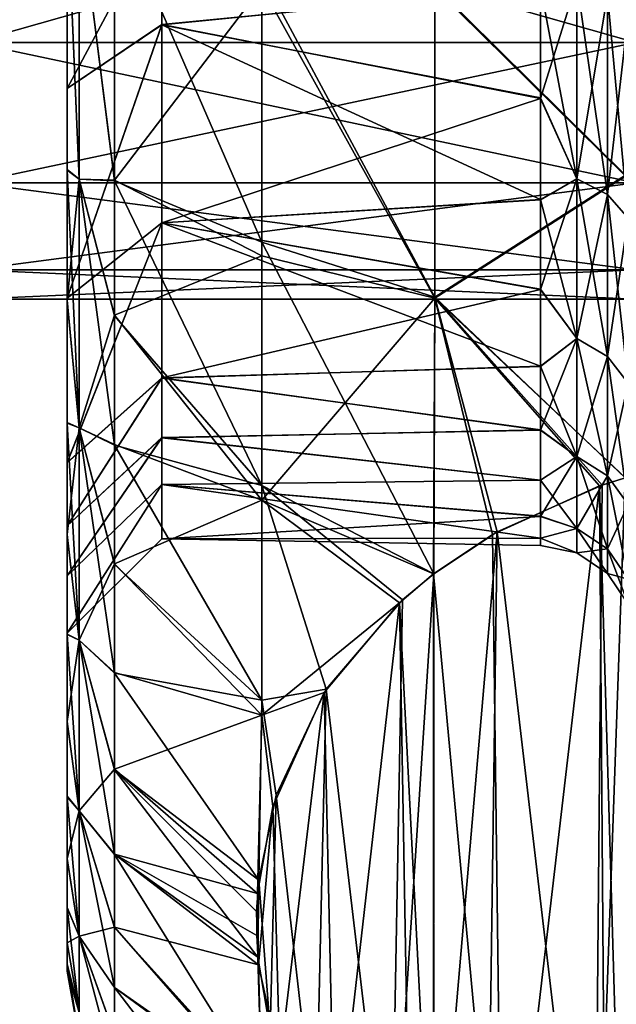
# Model space of a CAD drawing. Header units: metres. Extents: x -62 to 150, y -92 to 92.
# Tile 35 of 256: x -41.49 to -38.34, y -70.82 to -65.62. Entities that reach past the tile are written whole.
import ezdxf

# ---------------------------------------------------------------- set-up
doc = ezdxf.new("R2010")
doc.units = ezdxf.units.M
doc.layers.add('solid_500615', color=7, linetype='CONTINUOUS')

msp = doc.modelspace()

# ---------------------------------------------------------------- linework, layer by layer
at = {"layer": 'solid_500615'}
for points in [[(-38.294262, -64.697716, -19.169645), (-38.291553, -66.444435, -18.33078), (-39.297558, -65.446236, -18.48382)], [(-39.297558, -65.456299, 4.139678), (-38.291553, -66.450523, 3.987972), (-38.291473, -64.700623, 4.830354)], [(-38.239399, -64.75103, -1.893605), (-41.739399, -64.75103, -1.893605), (-41.739399, -65.744019, -2.996371)], [(-38.239399, -64.75103, -1.893605), (-41.739399, -65.744019, -2.996371), (-38.239399, -65.744019, -2.996371)], [(-38.239399, -65.744019, -11.342921), (-41.739399, -65.744019, -11.342921), (-41.739399, -64.75103, -12.445687)], [(-38.239399, -64.75103, -12.445687), (-38.239399, -65.744019, -11.342921), (-41.739399, -64.75103, -12.445687)], [(-41.239399, -65.987007, -0.584403), (-41.239399, -66.415123, 1.326333), (-41.239399, -64.974174, 2.243195)], [(-41.174816, -66.465225, 1.728978), (-41.239399, -64.974174, 2.243195), (-41.239399, -66.415123, 1.326333)], [(-41.239399, -65.351807, -0.05854), (-41.239399, -65.987007, -0.584403), (-41.239399, -64.974174, 2.243195)], [(-41.174816, -64.993576, 2.630806), (-41.239399, -64.974174, 2.243195), (-41.174816, -66.465225, 1.728978)], [(-41.239399, -65.351089, -14.281281), (-41.239399, -64.977432, -16.580759), (-41.239399, -66.418549, -15.663033)], [(-41.174816, -66.465225, -16.06827), (-41.239399, -66.418549, -15.663033), (-41.239399, -64.977432, -16.580759)], [(-41.174816, -66.465225, -16.06827), (-41.239399, -64.977432, -16.580759), (-41.174816, -64.993576, -16.970098)], [(-41.174816, -64.993576, -16.970098), (-40.989399, -65.006218, -17.308203), (-40.989399, -66.474457, -16.439703)], [(-41.174816, -66.465225, -16.06827), (-41.174816, -64.993576, -16.970098), (-40.989399, -66.474457, -16.439703)], [(-41.174816, -64.993576, 2.630806), (-40.989399, -66.470787, 2.10297), (-40.989399, -65.002815, 2.970588)], [(-41.174816, -64.993576, 2.630806), (-41.174816, -66.465225, 1.728978), (-40.989399, -66.470787, 2.10297)], [(-40.211205, -65.45005, 3.544886), (-40.989399, -65.002815, 2.970588), (-40.989399, -66.470787, 2.10297)], [(-40.211205, -66.798744, -17.08334), (-40.989399, -66.474457, -16.439703), (-40.989399, -65.006218, -17.308203)], [(-40.211205, -65.388863, -17.915085), (-40.211205, -66.798744, -17.08334), (-40.989399, -65.006218, -17.308203)], [(-40.739399, -65.05088, -13.881474), (-41.239399, -65.351089, -14.281281), (-41.239399, -65.986404, -13.755435)], [(-40.739399, -65.05088, -13.881474), (-41.239399, -65.986404, -13.755435), (-40.739399, -65.650002, -13.385549)], [(-40.739395, -65.051613, -0.458369), (-41.239399, -65.987007, -0.584403), (-41.239399, -65.351807, -0.05854)], [(-40.739399, -65.650635, -0.954314), (-41.239399, -65.987007, -0.584403), (-40.739395, -65.051613, -0.458369)], [(-38.739399, -65.453789, -13.558402), (-40.739399, -65.05088, -13.881474), (-40.739399, -65.650002, -13.385549)], [(-38.739399, -65.450615, -0.778185), (-40.739399, -65.650635, -0.954314), (-40.739395, -65.051613, -0.458369)], [(-41.239399, -65.986404, -13.755435), (-41.239399, -65.351089, -14.281281), (-41.239399, -66.418549, -15.663033)], [(-39.297558, -67.089371, -17.533667), (-40.211205, -66.798744, -17.08334), (-40.211205, -65.388863, -17.915085)], [(-39.297558, -65.446236, -18.48382), (-39.297558, -67.089371, -17.533667), (-40.211205, -65.388863, -17.915085)], [(-38.548058, -65.423882, -13.633575), (-38.739399, -65.453789, -13.558402), (-38.739399, -66.039963, -13.007356)], [(-38.548058, -66.463928, -12.593527), (-38.548058, -65.423882, -13.633575), (-38.739399, -66.039963, -13.007356)], [(-38.548058, -65.423882, -0.705717), (-38.548058, -66.463928, -1.745765), (-38.739399, -65.450615, -0.778185)], [(-38.385708, -65.493637, -13.71671), (-38.548058, -65.423882, -13.633575), (-38.548058, -66.463928, -12.593527)], [(-38.385708, -66.547066, -1.676007), (-38.548058, -66.463928, -1.745765), (-38.548058, -65.423882, -0.705717)], [(-38.385708, -65.493637, -0.622582), (-38.385708, -66.547066, -1.676007), (-38.548058, -65.423882, -0.705717)], [(-40.211205, -66.870369, 2.694546), (-40.211205, -65.45005, 3.544886), (-40.989399, -66.470787, 2.10297)], [(-38.739399, -65.450615, -0.778185), (-38.739399, -66.036987, -1.328862), (-40.739399, -65.650635, -0.954314)], [(-38.739399, -66.039963, -13.007356), (-38.739399, -65.453789, -13.558402), (-40.739399, -65.650002, -13.385549)], [(-39.297558, -67.094391, 3.190933), (-40.211205, -65.45005, 3.544886), (-40.211205, -66.870369, 2.694546)], [(-39.297558, -65.456299, 4.139678), (-40.211205, -65.45005, 3.544886), (-39.297558, -67.094391, 3.190933)], [(-38.291553, -66.444435, -18.33078), (-39.297558, -67.089371, -17.533667), (-39.297558, -65.446236, -18.48382)], [(-39.297558, -65.456299, 4.139678), (-39.297558, -67.094391, 3.190933), (-38.291553, -66.450523, 3.987972)], [(-38.548058, -66.463928, -1.745765), (-38.739399, -66.036987, -1.328862), (-38.739399, -65.450615, -0.778185)], [(-38.385708, -66.547066, -12.663285), (-38.385708, -65.493637, -13.71671), (-38.548058, -66.463928, -12.593527)], [(-38.277309, -65.598053, -13.841144), (-38.385708, -65.493637, -13.71671), (-38.385708, -66.547066, -12.663285)], [(-38.277309, -66.671494, -1.571595), (-38.385708, -66.547066, -1.676007), (-38.385708, -65.493637, -0.622582)], [(-38.277309, -65.598053, -0.498149), (-38.277309, -66.671494, -1.571595), (-38.385708, -65.493637, -0.622582)], [(-38.277309, -66.671494, -12.767696), (-38.277309, -65.598053, -13.841144), (-38.385708, -66.547066, -12.663285)], [(-40.739399, -65.650002, -13.385549), (-41.239399, -65.986404, -13.755435), (-41.239399, -67.0942, -12.543798)], [(-40.739399, -65.650002, -13.385549), (-41.239399, -67.0942, -12.543798), (-40.739403, -66.695992, -12.241503)], [(-40.739399, -65.650635, -0.954314), (-41.239399, -67.094673, -1.796121), (-41.239399, -65.987007, -0.584403)], [(-40.739403, -66.696487, -2.09845), (-41.239399, -67.094673, -1.796121), (-40.739399, -65.650635, -0.954314)], [(-38.739399, -66.039963, -13.007356), (-40.739399, -65.650002, -13.385549), (-40.739403, -66.695992, -12.241503)], [(-38.739399, -66.572456, -1.938698), (-40.739403, -66.696487, -2.09845), (-40.739399, -65.650635, -0.954314)], [(-38.739399, -66.036987, -1.328862), (-38.739399, -66.572456, -1.938698), (-40.739399, -65.650635, -0.954314)], [(-38.239399, -65.744019, -2.996371), (-41.739399, -65.744019, -2.996371), (-41.739399, -66.485962, -4.281537)], [(-38.239399, -65.744019, -2.996371), (-41.739399, -66.485962, -4.281537), (-38.239399, -66.485962, -4.281537)], [(-38.239399, -66.485962, -10.057755), (-41.739399, -66.485962, -10.057755), (-41.739399, -65.744019, -11.342921)], [(-38.239399, -65.744019, -11.342921), (-38.239399, -66.485962, -10.057755), (-41.739399, -65.744019, -11.342921)], [(-41.239399, -67.0942, -12.543798), (-41.239399, -65.986404, -13.755435), (-41.239399, -66.418549, -15.663033)], [(-41.239399, -65.987007, -0.584403), (-41.239399, -67.094673, -1.796121), (-41.239399, -66.415123, 1.326333)], [(-38.739399, -66.575142, -12.397222), (-38.739399, -66.039963, -13.007356), (-40.739403, -66.695992, -12.241503)], [(-38.548058, -66.463928, -1.745765), (-38.739399, -66.572456, -1.938698), (-38.739399, -66.036987, -1.328862)], [(-38.548058, -66.463928, -12.593527), (-38.739399, -66.039963, -13.007356), (-38.739399, -66.575142, -12.397222)], [(-41.239399, -67.094673, -1.796121), (-41.239399, -67.104652, 0.757444), (-41.239399, -66.415123, 1.326333)], [(-41.174816, -66.465225, 1.728978), (-41.239399, -66.415123, 1.326333), (-41.239399, -67.104652, 0.757444)], [(-41.239399, -67.0942, -12.543798), (-41.239399, -66.418549, -15.663033), (-41.239399, -67.107964, -15.093772)], [(-41.174816, -67.777679, -14.947329), (-41.239399, -67.107964, -15.093772), (-41.239399, -66.418549, -15.663033)], [(-41.174816, -67.777679, -14.947329), (-41.239399, -66.418549, -15.663033), (-41.174816, -66.465225, -16.06827)], [(-41.174816, -66.465225, 1.728978), (-41.239399, -67.104652, 0.757444), (-41.174816, -67.777679, 0.608037)], [(-41.174816, -66.465225, -16.06827), (-40.989399, -66.474457, -16.439703), (-40.989399, -67.187325, -15.898612)], [(-41.174816, -66.465225, -16.06827), (-40.989399, -67.187325, -15.898612), (-40.989399, -67.869667, -15.288812)], [(-41.174816, -67.777679, -14.947329), (-41.174816, -66.465225, -16.06827), (-40.989399, -67.869667, -15.288812)], [(-41.174816, -66.465225, 1.728978), (-40.989399, -67.183716, 1.562295), (-40.989399, -66.470787, 2.10297)], [(-41.174816, -66.465225, 1.728978), (-41.174816, -67.777679, 0.608037), (-40.989399, -67.183716, 1.562295)], [(-40.211205, -66.870369, 2.694546), (-40.989399, -66.470787, 2.10297), (-40.989399, -67.183716, 1.562295)], [(-38.291553, -66.444435, -18.33078), (-38.293022, -68.042015, -17.240469), (-39.297558, -67.089371, -17.533667)], [(-39.297558, -67.094391, 3.190933), (-38.29158, -68.041939, 2.901313), (-38.291553, -66.450523, 3.987972)], [(-38.548058, -66.463928, -12.593527), (-38.739399, -66.575142, -12.397222), (-38.739399, -67.047913, -11.739872)], [(-38.548058, -67.307571, -11.388676), (-38.548058, -66.463928, -12.593527), (-38.739399, -67.047913, -11.739872)], [(-38.548058, -66.463928, -1.745765), (-38.548058, -67.307571, -2.950616), (-38.739399, -66.572456, -1.938698)], [(-38.385708, -66.547066, -12.663285), (-38.548058, -66.463928, -12.593527), (-38.548058, -67.307571, -11.388676)], [(-38.385708, -67.401558, -2.896353), (-38.548058, -67.307571, -2.950616), (-38.548058, -66.463928, -1.745765)], [(-38.385708, -66.547066, -1.676007), (-38.385708, -67.401558, -2.896353), (-38.548058, -66.463928, -1.745765)], [(-38.239399, -66.485962, -4.281537), (-41.739399, -66.485962, -4.281537), (-41.739399, -66.944839, -5.693822)], [(-38.239399, -66.485962, -4.281537), (-41.739399, -66.944839, -5.693822), (-38.239399, -66.944839, -5.693822)], [(-38.239399, -66.944839, -8.64547), (-41.739399, -66.944839, -8.64547), (-41.739399, -66.485962, -10.057755)], [(-38.239399, -66.485962, -10.057755), (-38.239399, -66.944839, -8.64547), (-41.739399, -66.485962, -10.057755)], [(-40.211205, -68.082558, -16.067766), (-40.989399, -67.187325, -15.898612), (-40.989399, -66.474457, -16.439703)], [(-40.211205, -66.798744, -17.08334), (-40.211205, -68.082558, -16.067766), (-40.989399, -66.474457, -16.439703)], [(-38.739399, -66.572456, -1.938698), (-38.739399, -67.04557, -2.595819), (-40.739403, -66.696487, -2.09845)], [(-38.739399, -67.047913, -11.739872), (-38.739399, -66.575142, -12.397222), (-40.739403, -66.695992, -12.241503)], [(-38.548058, -67.307571, -2.950616), (-38.739399, -67.04557, -2.595819), (-38.739399, -66.572456, -1.938698)], [(-38.385708, -67.401558, -11.442939), (-38.385708, -66.547066, -12.663285), (-38.548058, -67.307571, -11.388676)], [(-38.277309, -66.671494, -12.767696), (-38.385708, -66.547066, -12.663285), (-38.385708, -67.401558, -11.442939)], [(-38.277309, -67.542236, -2.815135), (-38.385708, -67.401558, -2.896353), (-38.385708, -66.547066, -1.676007)], [(-38.277309, -66.671494, -1.571595), (-38.277309, -67.542236, -2.815135), (-38.385708, -66.547066, -1.676007)], [(-38.277309, -67.542236, -11.524157), (-38.277309, -66.671494, -12.767696), (-38.385708, -67.401558, -11.442939)], [(-40.739403, -66.695992, -12.241503), (-41.239399, -67.0942, -12.543798), (-41.239399, -67.962181, -11.145976)], [(-40.739403, -66.695992, -12.241503), (-41.239399, -67.962181, -11.145976), (-40.739399, -67.515091, -10.922436)], [(-40.739403, -66.696487, -2.09845), (-41.239399, -67.962555, -3.194061), (-41.239399, -67.094673, -1.796121)], [(-40.739399, -67.51548, -3.417641), (-41.239399, -67.962555, -3.194061), (-40.739403, -66.696487, -2.09845)], [(-38.739399, -67.047913, -11.739872), (-40.739403, -66.695992, -12.241503), (-40.739399, -67.515091, -10.922436)], [(-38.739399, -67.452019, -3.293118), (-40.739399, -67.51548, -3.417641), (-40.739403, -66.696487, -2.09845)], [(-38.739399, -67.04557, -2.595819), (-38.739399, -67.452019, -3.293118), (-40.739403, -66.696487, -2.09845)], [(-39.303841, -68.548279, -16.363586), (-40.211205, -68.082558, -16.067766), (-40.211205, -66.798744, -17.08334)], [(-39.297558, -67.089371, -17.533667), (-39.303841, -68.548279, -16.363586), (-40.211205, -66.798744, -17.08334)], [(-40.211205, -68.1604, 1.657142), (-40.211205, -66.870369, 2.694546), (-40.989399, -67.183716, 1.562295)], [(-39.297558, -67.094391, 3.190933), (-40.211205, -66.870369, 2.694546), (-40.211205, -68.1604, 1.657142)], [(-38.239399, -66.944839, -5.693822), (-41.739399, -66.944839, -5.693822), (-41.739399, -67.099998, -7.169646)], [(-38.239399, -67.099998, -7.169646), (-41.739399, -67.099998, -7.169646), (-41.739399, -66.944839, -8.64547)], [(-38.239399, -66.944839, -5.693822), (-41.739399, -67.099998, -7.169646), (-38.239399, -67.099998, -7.169646)], [(-38.239399, -66.944839, -8.64547), (-38.239399, -67.099998, -7.169646), (-41.739399, -66.944839, -8.64547)], [(-41.239399, -67.0942, -12.543798), (-41.239399, -67.107964, -15.093772), (-41.239399, -67.753937, -14.463952)], [(-41.239399, -67.962181, -11.145976), (-41.239399, -67.0942, -12.543798), (-41.239399, -67.753937, -14.463952)], [(-41.239399, -67.094673, -1.796121), (-41.239399, -67.962555, -3.194061), (-41.239399, -67.104652, 0.757444)], [(-38.739399, -67.453987, -11.042386), (-38.739399, -67.047913, -11.739872), (-40.739399, -67.515091, -10.922436)], [(-39.297558, -67.094391, 3.190933), (-40.211205, -68.1604, 1.657142), (-39.304932, -68.549011, 2.023032)], [(-39.297558, -67.094391, 3.190933), (-39.304932, -68.549011, 2.023032), (-38.993717, -68.340569, 2.384059)], [(-38.968975, -68.32663, -16.747501), (-39.303841, -68.548279, -16.363586), (-39.297558, -67.089371, -17.533667)], [(-38.41515, -68.080482, -17.17384), (-38.968975, -68.32663, -16.747501), (-39.297558, -67.089371, -17.533667)], [(-38.293022, -68.042015, -17.240469), (-38.41515, -68.080482, -17.17384), (-39.297558, -67.089371, -17.533667)], [(-39.297558, -67.094391, 3.190933), (-38.428371, -68.08535, 2.826123), (-38.29158, -68.041939, 2.901313)], [(-39.297558, -67.094391, 3.190933), (-38.993717, -68.340569, 2.384059), (-38.428371, -68.08535, 2.826123)], [(-38.548058, -67.307571, -2.950616), (-38.739399, -67.452019, -3.293118), (-38.739399, -67.04557, -2.595819)], [(-38.548058, -67.307571, -11.388676), (-38.739399, -67.047913, -11.739872), (-38.739399, -67.453987, -11.042386)], [(-41.239399, -67.962555, -3.194061), (-41.239399, -67.750854, 0.12793), (-41.239399, -67.104652, 0.757444)], [(-41.174816, -67.777679, 0.608037), (-41.239399, -67.104652, 0.757444), (-41.239399, -67.750854, 0.12793)], [(-41.174816, -67.777679, -14.947329), (-41.239399, -67.753937, -14.463952), (-41.239399, -67.107964, -15.093772)], [(-41.174816, -67.777679, 0.608037), (-40.989399, -67.866234, 0.952844), (-40.989399, -67.183716, 1.562295)], [(-40.211205, -68.1604, 1.657142), (-40.989399, -67.183716, 1.562295), (-40.989399, -67.866234, 0.952844)], [(-40.211205, -68.082558, -16.067766), (-40.989399, -67.869667, -15.288812), (-40.989399, -67.187325, -15.898612)], [(-38.548058, -67.307571, -11.388676), (-38.739399, -67.453987, -11.042386), (-38.739399, -67.790222, -10.31169)], [(-38.548058, -67.929184, -10.055633), (-38.548058, -67.307571, -11.388676), (-38.739399, -67.790222, -10.31169)], [(-38.548058, -67.307571, -2.950616), (-38.548058, -67.929184, -4.283659), (-38.739399, -67.452019, -3.293118)], [(-38.385708, -67.401558, -11.442939), (-38.548058, -67.307571, -11.388676), (-38.548058, -67.929184, -10.055633)], [(-38.385708, -68.031166, -4.246542), (-38.548058, -67.929184, -4.283659), (-38.548058, -67.307571, -2.950616)], [(-38.385708, -67.401558, -2.896353), (-38.385708, -68.031166, -4.246542), (-38.548058, -67.307571, -2.950616)], [(-38.385708, -68.031166, -10.092751), (-38.385708, -67.401558, -11.442939), (-38.548058, -67.929184, -10.055633)], [(-38.277309, -67.542236, -11.524157), (-38.385708, -67.401558, -11.442939), (-38.385708, -68.031166, -10.092751)], [(-38.277309, -68.1838, -4.190985), (-38.385708, -68.031166, -4.246542), (-38.385708, -67.401558, -2.896353)], [(-38.277309, -67.542236, -2.815135), (-38.277309, -68.1838, -4.190985), (-38.385708, -67.401558, -2.896353)], [(-38.739399, -67.452019, -3.293118), (-38.739399, -67.788628, -4.023658), (-40.739399, -67.51548, -3.417641)], [(-38.739399, -67.790222, -10.31169), (-38.739399, -67.453987, -11.042386), (-40.739399, -67.515091, -10.922436)], [(-38.548058, -67.929184, -4.283659), (-38.739399, -67.788628, -4.023658), (-38.739399, -67.452019, -3.293118)], [(-40.739399, -67.515091, -10.922436), (-41.239399, -67.962181, -11.145976), (-41.239399, -68.296173, -10.391995)], [(-40.739399, -67.515091, -10.922436), (-41.239399, -68.296173, -10.391995), (-40.739399, -67.830147, -10.21083)], [(-40.739399, -67.51548, -3.417641), (-41.239399, -68.296478, -3.948079), (-41.239399, -67.962555, -3.194061)], [(-40.739399, -67.830467, -4.129287), (-41.239399, -68.296478, -3.948079), (-40.739399, -67.51548, -3.417641)], [(-38.739399, -67.790222, -10.31169), (-40.739399, -67.515091, -10.922436), (-40.739399, -67.830147, -10.21083)], [(-38.739399, -67.788628, -4.023658), (-40.739399, -67.830467, -4.129287), (-40.739399, -67.51548, -3.417641)], [(-38.277309, -68.1838, -10.148307), (-38.277309, -67.542236, -11.524157), (-38.385708, -68.031166, -10.092751)], [(-41.239399, -68.296478, -3.948079), (-41.239399, -68.340706, -0.554613), (-41.239399, -67.750854, 0.12793)], [(-41.174816, -67.777679, 0.608037), (-41.239399, -67.750854, 0.12793), (-41.239399, -68.340706, -0.554613)], [(-41.239399, -67.962555, -3.194061), (-41.239399, -68.296478, -3.948079), (-41.239399, -67.750854, 0.12793)], [(-41.239399, -67.962181, -11.145976), (-41.239399, -67.753937, -14.463952), (-41.239399, -68.343475, -13.781188)], [(-41.174816, -68.898621, -13.634875), (-41.239399, -68.343475, -13.781188), (-41.239399, -67.753937, -14.463952)], [(-41.174816, -68.898621, -13.634875), (-41.239399, -67.753937, -14.463952), (-41.174816, -67.777679, -14.947329)], [(-41.174816, -67.777679, 0.608037), (-41.239399, -68.340706, -0.554613), (-41.174816, -68.898621, -0.704417)], [(-41.174816, -67.777679, -14.947329), (-40.989399, -67.869667, -15.288812), (-40.989399, -68.499657, -14.62675)], [(-41.174816, -67.777679, -14.947329), (-40.989399, -68.499657, -14.62675), (-40.989399, -69.073158, -13.917257)], [(-41.174816, -68.898621, -13.634875), (-41.174816, -67.777679, -14.947329), (-40.989399, -69.073158, -13.917257)], [(-41.174816, -67.777679, 0.608037), (-40.989399, -68.49649, 0.291059), (-40.989399, -67.866234, 0.952844)], [(-41.174816, -67.777679, 0.608037), (-41.174816, -68.898621, -0.704417), (-40.989399, -68.49649, 0.291059)], [(-38.739399, -67.788628, -4.023658), (-38.739399, -68.053848, -4.783126), (-40.739399, -67.830467, -4.129287)], [(-38.739399, -68.055061, -9.552088), (-38.739399, -67.790222, -10.31169), (-40.739399, -67.830147, -10.21083)], [(-38.548058, -67.929184, -4.283659), (-38.739399, -68.053848, -4.783126), (-38.739399, -67.788628, -4.023658)], [(-38.548058, -67.929184, -10.055633), (-38.739399, -67.790222, -10.31169), (-38.739399, -68.055061, -9.552088)], [(-40.739399, -67.830147, -10.21083), (-41.239399, -68.296173, -10.391995), (-41.239399, -68.558762, -9.610106)], [(-40.739399, -67.830147, -10.21083), (-41.239399, -68.558762, -9.610106), (-40.739399, -68.077934, -9.47333)], [(-40.739399, -67.830467, -4.129287), (-41.239399, -68.55899, -4.729984), (-41.239399, -68.296478, -3.948079)], [(-40.739399, -68.078178, -4.866807), (-41.239399, -68.55899, -4.729984), (-40.739399, -67.830467, -4.129287)], [(-40.211205, -68.1604, 1.657142), (-40.989399, -67.866234, 0.952844), (-40.989399, -68.49649, 0.291059)], [(-40.211205, -69.216492, -14.887191), (-40.989399, -68.499657, -14.62675), (-40.989399, -67.869667, -15.288812)], [(-40.211205, -68.082558, -16.067766), (-40.211205, -69.216492, -14.887191), (-40.989399, -67.869667, -15.288812)], [(-38.739399, -68.055061, -9.552088), (-40.739399, -67.830147, -10.21083), (-40.739399, -68.077934, -9.47333)], [(-38.739399, -68.053848, -4.783126), (-40.739399, -68.078178, -4.866807), (-40.739399, -67.830467, -4.129287)], [(-41.239399, -68.296173, -10.391995), (-41.239399, -67.962181, -11.145976), (-41.239399, -68.343475, -13.781188)], [(-38.548058, -67.929184, -10.055633), (-38.739399, -68.055061, -9.552088), (-38.739399, -68.246109, -8.770156)], [(-38.548058, -68.309868, -8.6349), (-38.548058, -67.929184, -10.055633), (-38.739399, -68.246109, -8.770156)], [(-38.548058, -67.929184, -4.283659), (-38.548058, -68.309868, -5.704392), (-38.739399, -68.053848, -4.783126)], [(-38.385708, -68.031166, -10.092751), (-38.548058, -67.929184, -10.055633), (-38.548058, -68.309868, -8.6349)], [(-38.385708, -68.41674, -5.685547), (-38.548058, -68.309868, -5.704392), (-38.548058, -67.929184, -4.283659)], [(-38.385708, -68.031166, -4.246542), (-38.385708, -68.41674, -5.685547), (-38.548058, -67.929184, -4.283659)], [(-38.385708, -68.41674, -8.653745), (-38.385708, -68.031166, -10.092751), (-38.548058, -68.309868, -8.6349)], [(-38.277309, -68.1838, -10.148307), (-38.385708, -68.031166, -10.092751), (-38.385708, -68.41674, -8.653745)], [(-38.277309, -68.576714, -5.65734), (-38.385708, -68.41674, -5.685547), (-38.385708, -68.031166, -4.246542)], [(-38.277309, -68.1838, -4.190985), (-38.277309, -68.576714, -5.65734), (-38.385708, -68.031166, -4.246542)], [(-40.739399, -68.077934, -9.47333), (-41.239399, -68.558762, -9.610106), (-41.239399, -68.861877, -7.992277)], [(-40.739399, -68.077934, -9.47333), (-41.239399, -68.861877, -7.992277), (-40.739399, -68.364006, -7.946468)], [(-40.739399, -68.078178, -4.866807), (-41.239399, -68.861954, -6.347821), (-41.239399, -68.55899, -4.729984)], [(-40.739399, -68.364082, -6.393682), (-41.239399, -68.861954, -6.347821), (-40.739399, -68.078178, -4.866807)], [(-38.739399, -68.053848, -4.783126), (-38.739399, -68.2453, -5.564955), (-40.739399, -68.078178, -4.866807)], [(-38.739399, -68.246109, -8.770156), (-38.739399, -68.055061, -9.552088), (-40.739399, -68.077934, -9.47333)], [(-38.739399, -68.246109, -8.770156), (-40.739399, -68.077934, -9.47333), (-40.739399, -68.364006, -7.946468)], [(-38.739399, -68.361122, -6.362402), (-40.739399, -68.364082, -6.393682), (-40.739399, -68.078178, -4.866807)], [(-38.739399, -68.2453, -5.564955), (-38.739399, -68.361122, -6.362402), (-40.739399, -68.078178, -4.866807)], [(-39.871368, -69.158272, -15.307048), (-40.211205, -69.216492, -14.887191), (-40.211205, -68.082558, -16.067766)], [(-39.468266, -68.68634, -16.124466), (-39.871368, -69.158272, -15.307048), (-40.211205, -68.082558, -16.067766)], [(-39.303841, -68.548279, -16.363586), (-39.468266, -68.68634, -16.124466), (-40.211205, -68.082558, -16.067766)], [(-38.457378, -72.689407, -9.190949), (-38.968975, -68.32663, -16.747501), (-38.41515, -68.080482, -17.17384)], [(-38.548058, -68.309868, -5.704392), (-38.739399, -68.2453, -5.564955), (-38.739399, -68.053848, -4.783126)], [(-38.457378, -72.689407, -9.190949), (-38.41515, -68.080482, -17.17384), (-38.293022, -68.042015, -17.240469)], [(-38.457378, -72.689407, -9.190949), (-38.293022, -68.042015, -17.240469), (-38.292225, -72.742577, -9.098852)], [(-38.292648, -72.742599, -5.240471), (-38.29158, -68.041939, 2.901313), (-38.428371, -68.08535, 2.826123)], [(-38.940521, -72.474068, -4.775363), (-38.428371, -68.08535, 2.826123), (-38.993717, -68.340569, 2.384059)], [(-38.940521, -72.474068, -4.775363), (-38.393566, -72.711212, -5.186116), (-38.428371, -68.08535, 2.826123)], [(-38.393566, -72.711212, -5.186116), (-38.292648, -72.742599, -5.240471), (-38.428371, -68.08535, 2.826123)], [(-40.211205, -69.29567, 0.452346), (-40.211205, -68.1604, 1.657142), (-40.989399, -68.49649, 0.291059)], [(-39.484772, -68.701469, 1.758964), (-40.211205, -68.1604, 1.657142), (-40.211205, -69.29567, 0.452346)], [(-39.484772, -68.701469, 1.758964), (-39.304932, -68.549011, 2.023032), (-40.211205, -68.1604, 1.657142)], [(-38.277309, -68.576714, -8.681952), (-38.277309, -68.1838, -10.148307), (-38.385708, -68.41674, -8.653745)], [(-38.739399, -68.361534, -7.972644), (-38.739399, -68.246109, -8.770156), (-40.739399, -68.364006, -7.946468)], [(-38.548058, -68.309868, -5.704392), (-38.739399, -68.361122, -6.362402), (-38.739399, -68.2453, -5.564955)], [(-38.548058, -68.309868, -8.6349), (-38.739399, -68.246109, -8.770156), (-38.739399, -68.361534, -7.972644)], [(-41.239399, -68.558762, -9.610106), (-41.239399, -68.296173, -10.391995), (-41.239399, -68.343475, -13.781188)], [(-41.239399, -68.296478, -3.948079), (-41.239399, -68.55899, -4.729984), (-41.239399, -68.340706, -0.554613)], [(-41.239399, -68.861954, -6.347821), (-41.239399, -68.866684, -1.277543), (-41.239399, -68.340706, -0.554613)], [(-41.174816, -68.898621, -0.704417), (-41.239399, -68.340706, -0.554613), (-41.239399, -68.866684, -1.277543)], [(-41.239399, -68.55899, -4.729984), (-41.239399, -68.861954, -6.347821), (-41.239399, -68.340706, -0.554613)], [(-41.239399, -68.558762, -9.610106), (-41.239399, -68.343475, -13.781188), (-41.239399, -68.869133, -13.058067)], [(-41.174816, -68.898621, -13.634875), (-41.239399, -68.869133, -13.058067), (-41.239399, -68.343475, -13.781188)], [(-39.305275, -72.235336, -9.977427), (-39.303841, -68.548279, -16.363586), (-38.968975, -68.32663, -16.747501)], [(-39.305275, -72.235336, -9.977427), (-38.968975, -68.32663, -16.747501), (-39.025333, -72.425224, -9.648522)], [(-38.940521, -72.474068, -4.775363), (-38.993717, -68.340569, 2.384059), (-39.304932, -68.549011, 2.023032)], [(-39.025333, -72.425224, -9.648522), (-38.968975, -68.32663, -16.747501), (-38.457378, -72.689407, -9.190949)], [(-38.548058, -68.438057, -7.169646), (-38.548058, -68.309868, -8.6349), (-38.739399, -68.361534, -7.972644)], [(-38.548058, -68.309868, -5.704392), (-38.548058, -68.438057, -7.169646), (-38.739399, -68.361122, -6.362402)], [(-38.385708, -68.41674, -8.653745), (-38.548058, -68.309868, -8.6349), (-38.548058, -68.438057, -7.169646)], [(-38.385708, -68.546585, -7.169646), (-38.548058, -68.438057, -7.169646), (-38.548058, -68.309868, -5.704392)], [(-38.385708, -68.41674, -5.685547), (-38.385708, -68.546585, -7.169646), (-38.548058, -68.309868, -5.704392)], [(-40.739399, -68.364006, -7.946468), (-41.239399, -68.861877, -7.992277), (-40.739399, -68.364082, -6.393682)], [(-40.739399, -68.364082, -6.393682), (-41.239399, -68.861877, -7.992277), (-41.239399, -68.861954, -6.347821)], [(-38.739399, -68.361122, -6.362402), (-38.739399, -68.400002, -7.167512), (-40.739399, -68.364082, -6.393682)], [(-38.739399, -68.400002, -7.167512), (-38.739399, -68.361534, -7.972644), (-40.739399, -68.364006, -7.946468)], [(-38.739399, -68.400002, -7.167512), (-40.739399, -68.364006, -7.946468), (-40.739399, -68.364082, -6.393682)], [(-38.548058, -68.438057, -7.169646), (-38.739399, -68.400002, -7.167512), (-38.739399, -68.361122, -6.362402)], [(-38.548058, -68.438057, -7.169646), (-38.739399, -68.361534, -7.972644), (-38.739399, -68.400002, -7.167512)], [(-38.385708, -68.546585, -7.169646), (-38.385708, -68.41674, -8.653745), (-38.548058, -68.438057, -7.169646)], [(-38.277309, -68.576714, -8.681952), (-38.385708, -68.41674, -8.653745), (-38.385708, -68.546585, -7.169646)], [(-38.277309, -68.709023, -7.169646), (-38.385708, -68.546585, -7.169646), (-38.385708, -68.41674, -5.685547)], [(-38.277309, -68.576714, -5.65734), (-38.277309, -68.709023, -7.169646), (-38.385708, -68.41674, -5.685547)], [(-41.174816, -68.898621, -0.704417), (-40.989399, -69.070328, -0.418228), (-40.989399, -68.49649, 0.291059)], [(-40.211205, -69.29567, 0.452346), (-40.989399, -68.49649, 0.291059), (-40.989399, -69.070328, -0.418228)], [(-40.211205, -69.216492, -14.887191), (-40.989399, -69.073158, -13.917257), (-40.989399, -68.499657, -14.62675)], [(-39.529797, -72.040222, -10.315366), (-39.468266, -68.68634, -16.124466), (-39.303841, -68.548279, -16.363586)], [(-39.529797, -72.040222, -10.315366), (-39.303841, -68.548279, -16.363586), (-39.305275, -72.235336, -9.977427)], [(-39.303181, -72.236954, -4.364669), (-39.304932, -68.549011, 2.023032), (-39.484772, -68.701469, 1.758964)], [(-38.940521, -72.474068, -4.775363), (-39.304932, -68.549011, 2.023032), (-39.303181, -72.236954, -4.364669)], [(-38.277309, -68.709023, -7.169646), (-38.277309, -68.576714, -8.681952), (-38.385708, -68.546585, -7.169646)], [(-41.239399, -68.861877, -7.992277), (-41.239399, -68.558762, -9.610106), (-41.239399, -68.869133, -13.058067)], [(-39.882256, -69.175262, 0.938327), (-39.484772, -68.701469, 1.758964), (-40.211205, -69.29567, 0.452346)], [(-39.826485, -71.692757, -3.422096), (-39.484772, -68.701469, 1.758964), (-39.882256, -69.175262, 0.938327)], [(-39.529797, -72.040222, -10.315366), (-39.871368, -69.158272, -15.307048), (-39.468266, -68.68634, -16.124466)], [(-39.826485, -71.692757, -3.422096), (-39.425476, -72.136429, -4.190554), (-39.484772, -68.701469, 1.758964)], [(-39.425476, -72.136429, -4.190554), (-39.303181, -72.236954, -4.364669), (-39.484772, -68.701469, 1.758964)], [(-41.239399, -68.861954, -6.347821), (-41.239399, -68.861877, -7.992277), (-41.239399, -68.869133, -13.058067)], [(-41.239399, -68.861954, -6.347821), (-41.239399, -68.869133, -13.058067), (-41.239399, -68.866684, -1.277543)], [(-41.239399, -68.869133, -13.058067), (-41.239399, -69.327728, -2.038811), (-41.239399, -68.866684, -1.277543)], [(-41.174816, -68.898621, -0.704417), (-41.239399, -68.866684, -1.277543), (-41.239399, -69.327728, -2.038811)], [(-41.239399, -68.869133, -13.058067), (-41.239399, -69.329842, -12.296633), (-41.239399, -69.327728, -2.038811)], [(-41.174816, -69.800453, -12.163226), (-41.239399, -69.329842, -12.296633), (-41.239399, -68.869133, -13.058067)], [(-41.174816, -69.800453, -12.163226), (-41.239399, -68.869133, -13.058067), (-41.174816, -68.898621, -13.634875)], [(-41.174816, -68.898621, -0.704417), (-41.239399, -69.327728, -2.038811), (-41.174816, -69.800453, -2.176066)], [(-41.174816, -68.898621, -13.634875), (-40.989399, -69.073158, -13.917257), (-40.989399, -69.583366, -13.170609)], [(-41.174816, -68.898621, -13.634875), (-40.989399, -69.583366, -13.170609), (-40.989399, -70.031044, -12.387946)], [(-41.174816, -69.800453, -12.163226), (-41.174816, -68.898621, -13.634875), (-40.989399, -70.031044, -12.387946)], [(-41.174816, -68.898621, -0.704417), (-40.989399, -69.580872, -1.16469), (-40.989399, -69.070328, -0.418228)], [(-41.174816, -68.898621, -0.704417), (-41.174816, -69.800453, -2.176066), (-40.989399, -69.580872, -1.16469)], [(-40.211205, -69.29567, 0.452346), (-40.989399, -69.070328, -0.418228), (-40.989399, -69.580872, -1.16469)], [(-40.227879, -70.165222, -13.562965), (-40.989399, -69.583366, -13.170609), (-40.989399, -69.073158, -13.917257)], [(-40.211205, -69.216492, -14.887191), (-40.227879, -70.165222, -13.562965), (-40.989399, -69.073158, -13.917257)], [(-39.871368, -69.158272, -15.307048), (-40.135784, -69.717697, -14.338096), (-40.211205, -69.216492, -14.887191)], [(-39.925266, -71.539322, -11.182959), (-40.135784, -69.717697, -14.338096), (-39.871368, -69.158272, -15.307048)], [(-39.925266, -71.539322, -11.182959), (-39.871368, -69.158272, -15.307048), (-39.529797, -72.040222, -10.315366)], [(-40.135784, -69.717697, -14.338096), (-40.227879, -70.165222, -13.562965), (-40.211205, -69.216492, -14.887191)], [(-40.153214, -69.776329, -0.102742), (-39.882256, -69.175262, 0.938327), (-40.211205, -69.29567, 0.452346)], [(-40.116665, -71.125328, -2.439274), (-39.882256, -69.175262, 0.938327), (-40.153214, -69.776329, -0.102742)], [(-39.826485, -71.692757, -3.422096), (-39.882256, -69.175262, 0.938327), (-40.116665, -71.125328, -2.439274)], [(-41.239399, -69.329842, -12.296633), (-41.239399, -69.723473, -2.835411), (-41.239399, -69.327728, -2.038811)], [(-41.174816, -69.800453, -2.176066), (-41.239399, -69.327728, -2.038811), (-41.239399, -69.723473, -2.835411)], [(-41.239399, -69.329842, -12.296633), (-41.239399, -69.725258, -11.499869), (-41.239399, -69.723473, -2.835411)], [(-41.174816, -69.800453, -12.163226), (-41.239399, -69.725258, -11.499869), (-41.239399, -69.329842, -12.296633)], [(-40.23344, -70.236229, -0.899317), (-40.211205, -69.29567, 0.452346), (-40.989399, -69.580872, -1.16469)], [(-40.153214, -69.776329, -0.102742), (-40.211205, -69.29567, 0.452346), (-40.23344, -70.236229, -0.899317)], [(-41.174816, -69.800453, -2.176066), (-40.989399, -70.028877, -1.947186), (-40.989399, -69.580872, -1.16469)], [(-40.23344, -70.236229, -0.899317), (-40.989399, -69.580872, -1.16469), (-40.989399, -70.028877, -1.947186)], [(-40.232101, -70.57325, -12.856241), (-40.989399, -70.031044, -12.387946), (-40.989399, -69.583366, -13.170609)], [(-40.238541, -70.332047, -13.274014), (-40.232101, -70.57325, -12.856241), (-40.989399, -69.583366, -13.170609)], [(-40.227879, -70.165222, -13.562965), (-40.238541, -70.332047, -13.274014), (-40.989399, -69.583366, -13.170609)], [(-41.239399, -69.725258, -11.499869), (-41.239399, -70.051514, -3.662781), (-41.239399, -69.723473, -2.835411)], [(-41.174816, -69.800453, -2.176066), (-41.239399, -69.723473, -2.835411), (-41.239399, -70.051514, -3.662781)], [(-41.239399, -69.725258, -11.499869), (-41.239399, -70.052963, -10.672355), (-41.239399, -70.051514, -3.662781)], [(-41.174816, -70.46096, -10.568618), (-41.239399, -70.052963, -10.672355), (-41.239399, -69.725258, -11.499869)], [(-41.174816, -70.46096, -10.568618), (-41.239399, -69.725258, -11.499869), (-41.174816, -69.800453, -12.163226)], [(-40.167492, -70.95636, -12.19267), (-40.227879, -70.165222, -13.562965), (-40.135784, -69.717697, -14.338096)], [(-40.167492, -70.95636, -12.19267), (-40.135784, -69.717697, -14.338096), (-39.925266, -71.539322, -11.182959)], [(-40.153214, -69.776329, -0.102742), (-40.23344, -70.236229, -0.899317), (-40.228249, -70.61351, -1.552782)], [(-40.116665, -71.125328, -2.439274), (-40.153214, -69.776329, -0.102742), (-40.228249, -70.61351, -1.552782)], [(-41.174816, -69.800453, -2.176066), (-41.239399, -70.051514, -3.662781), (-41.174816, -70.46096, -3.770674)], [(-41.174816, -69.800453, -12.163226), (-40.989399, -70.031044, -12.387946), (-40.989399, -70.415054, -11.571828)], [(-41.174816, -69.800453, -12.163226), (-40.989399, -70.415054, -11.571828), (-40.989399, -70.733231, -10.726379)], [(-41.174816, -70.46096, -10.568618), (-41.174816, -69.800453, -12.163226), (-40.989399, -70.733231, -10.726379)], [(-41.174816, -69.800453, -2.176066), (-40.989399, -70.413223, -2.763138), (-40.989399, -70.028877, -1.947186)], [(-41.174816, -69.800453, -2.176066), (-41.174816, -70.46096, -3.770674), (-40.989399, -70.413223, -2.763138)], [(-41.239399, -70.052963, -10.672355), (-41.239399, -70.310127, -4.517999), (-41.239399, -70.051514, -3.662781)], [(-41.174816, -70.46096, -3.770674), (-41.239399, -70.051514, -3.662781), (-41.239399, -70.310127, -4.517999)], [(-41.239399, -70.052963, -10.672355), (-41.239399, -70.311226, -9.817021), (-41.239399, -70.310127, -4.517999)], [(-41.174816, -70.46096, -10.568618), (-41.239399, -70.311226, -9.817021), (-41.239399, -70.052963, -10.672355)], [(-40.228249, -70.61351, -1.552782), (-40.989399, -70.028877, -1.947186), (-40.989399, -70.413223, -2.763138)], [(-40.238422, -70.458702, -1.284654), (-40.23344, -70.236229, -0.899317), (-40.989399, -70.028877, -1.947186)], [(-40.228249, -70.61351, -1.552782), (-40.238422, -70.458702, -1.284654), (-40.989399, -70.028877, -1.947186)], [(-40.211205, -71.277618, -11.331328), (-40.989399, -70.415054, -11.571828), (-40.989399, -70.031044, -12.387946)], [(-40.232101, -70.57325, -12.856241), (-40.211205, -71.277618, -11.331328), (-40.989399, -70.031044, -12.387946)], [(-40.227879, -70.165222, -13.562965), (-40.232101, -70.57325, -12.856241), (-40.238541, -70.332047, -13.274014)], [(-40.167492, -70.95636, -12.19267), (-40.232101, -70.57325, -12.856241), (-40.227879, -70.165222, -13.562965)], [(-40.228249, -70.61351, -1.552782), (-40.23344, -70.236229, -0.899317), (-40.238422, -70.458702, -1.284654)], [(-41.239399, -70.311226, -9.817021), (-41.239399, -70.495918, -5.390316), (-41.239399, -70.310127, -4.517999)], [(-41.174816, -70.46096, -3.770674), (-41.239399, -70.310127, -4.517999), (-41.239399, -70.495918, -5.390316)], [(-41.239399, -70.311226, -9.817021), (-41.239399, -70.496658, -8.944627), (-41.239399, -70.495918, -5.390316)], [(-41.174816, -70.863884, -8.890316), (-41.239399, -70.496658, -8.944627), (-41.239399, -70.311226, -9.817021)], [(-41.174816, -70.863884, -8.890316), (-41.239399, -70.311226, -9.817021), (-41.174816, -70.46096, -10.568618)], [(-41.174816, -70.46096, -3.770674), (-40.989399, -70.731743, -3.608446), (-40.989399, -70.413223, -2.763138)], [(-40.211205, -71.302818, -3.076897), (-40.989399, -70.413223, -2.763138), (-40.989399, -70.731743, -3.608446)], [(-40.211205, -71.302818, -3.076897), (-40.228249, -70.61351, -1.552782), (-40.989399, -70.413223, -2.763138)], [(-40.211205, -71.277618, -11.331328), (-40.989399, -70.733231, -10.726379), (-40.989399, -70.415054, -11.571828)], [(-41.174816, -70.46096, -3.770674), (-41.239399, -70.495918, -5.390316), (-41.174816, -70.863884, -5.448976)], [(-41.174816, -70.46096, -10.568618), (-40.989399, -70.733231, -10.726379), (-40.989399, -70.983337, -9.856432)], [(-41.174816, -70.46096, -10.568618), (-40.989399, -70.983337, -9.856432), (-40.989399, -71.16304, -8.969383)], [(-41.174816, -70.863884, -8.890316), (-41.174816, -70.46096, -10.568618), (-40.989399, -71.16304, -8.969383)], [(-41.174816, -70.46096, -3.770674), (-40.989399, -70.982216, -4.478281), (-40.989399, -70.731743, -3.608446)], [(-41.174816, -70.46096, -3.770674), (-41.174816, -70.863884, -5.448976), (-40.989399, -70.982216, -4.478281)], [(-41.239399, -70.496658, -8.944627), (-41.239399, -70.608208, -6.276558), (-41.239399, -70.495918, -5.390316)], [(-41.174816, -70.863884, -5.448976), (-41.239399, -70.495918, -5.390316), (-41.239399, -70.608208, -6.276558)], [(-41.239399, -70.496658, -8.944627), (-41.239399, -70.608574, -8.058341), (-41.239399, -70.608208, -6.276558)], [(-41.174816, -70.863884, -8.890316), (-41.239399, -70.608574, -8.058341), (-41.239399, -70.496658, -8.944627)], [(-40.167492, -70.95636, -12.19267), (-40.211205, -71.277618, -11.331328), (-40.232101, -70.57325, -12.856241)], [(-41.239399, -70.608574, -8.058341), (-41.239399, -70.645683, -7.167442), (-41.239399, -70.608208, -6.276558)], [(-41.174816, -70.863884, -5.448976), (-41.239399, -70.608208, -6.276558), (-41.239399, -70.645683, -7.167442)], [(-41.174816, -70.999306, -7.169646), (-41.239399, -70.645683, -7.167442), (-41.239399, -70.608574, -8.058341)], [(-41.174816, -70.999306, -7.169646), (-41.239399, -70.608574, -8.058341), (-41.174816, -70.863884, -8.890316)], [(-40.116665, -71.125328, -2.439274), (-40.228249, -70.61351, -1.552782), (-40.211205, -71.302818, -3.076897)], [(-41.174816, -70.863884, -5.448976), (-41.239399, -70.645683, -7.167442), (-41.174816, -70.999306, -7.169646)], [(-40.211205, -71.302818, -3.076897), (-40.989399, -70.731743, -3.608446), (-40.989399, -70.982216, -4.478281)], [(-40.211205, -71.748489, -9.714706), (-40.989399, -70.983337, -9.856432), (-40.989399, -70.733231, -10.726379)], [(-40.211205, -71.277618, -11.331328), (-40.211205, -71.748489, -9.714706), (-40.989399, -70.733231, -10.726379)]]:
    msp.add_3dface(points, dxfattribs=at)

doc.saveas('drawing.dxf')
